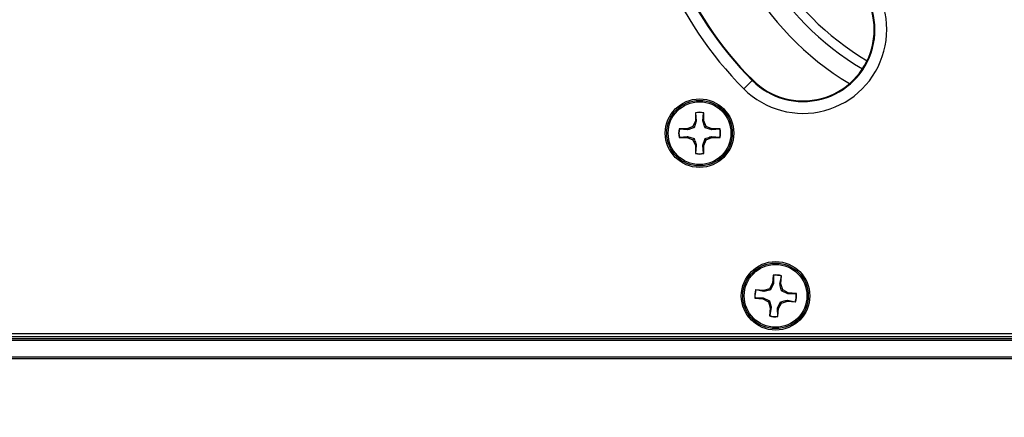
# Model space of a CAD drawing. Header units: inches. Extents: x 0.3 to 33.8, y 0.2 to 21.7.
# Tile 33 of 90: x 12.358 to 12.848, y 9.655 to 9.853. Entities that reach past the tile are written whole.
import ezdxf

# ---------------------------------------------------------------- set-up
doc = ezdxf.new("R2010")
doc.units = ezdxf.units.IN
doc.header["$MEASUREMENT"] = 0
doc.layers.add('BORDERS', color=7, linetype='Continuous')
doc.styles.add('SLDTEXTSTYLE0', font='TXT', dxfattribs={"width": 0.75})
doc.dimstyles.new('SLDDIMSTYLE0', dxfattribs={"dimtxt": 0.1377952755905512, "dimasz": 0.14, "dimexe": 0, "dimexo": 0.0625, "dimgap": 0.0344488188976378, "dimtad": 1, "dimdec": 3, "dimlfac": 10, "dimrnd": 1e-09, "dimzin": 4, "dimdsep": 46, "dimtxsty": 'SLDTEXTSTYLE0', "dimblk1": 'CLOSED', "dimblk2": 'CLOSED', "dimsah": 1, "dimcen": 0.09, "dimadec": 0, "dimazin": 1, "dimtfac": 1, "dimtdec": 3, "dimtofl": 0, "dimtmove": 0, "dimatfit": 3, "dimldrblk": 'CLOSED', "dimfxl": 0, "dimfrac": 2, "dimtolj": 1, "dimtzin": 12, "dimarcsym": 0})

# ---------------------------------------------------------------- blocks, each defined once
blk = doc.blocks.new('_Closed')
at = {"color": 0, "linetype": 'ByBlock', "lineweight": -2}
for p, q in [((-1, 0.166667), (0, 0)), ((-1, 0.166667), (-1, -0.166667)), ((0, 0), (-1, -0.166667)), ((0, 0), (-1, 0))]:
    blk.add_line(p, q, dxfattribs=at)
blk = doc.blocks.new('_D_1')
at = {"layer": 'BORDERS'}
for p, q in [((11.70705901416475, 9.657362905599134), (11.70705901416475, 9.117800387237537)), ((13.32205901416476, 9.654237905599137), (13.32205901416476, 9.117800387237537)), ((12.31489577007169, 9.582087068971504), (12.27291127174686, 9.582087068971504)), ((12.27291127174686, 9.582087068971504), (12.27291127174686, 9.3633370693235)), ((12.77306508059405, 9.5820870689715), (12.81504957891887, 9.5820870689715)), ((12.81504957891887, 9.5820870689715), (12.81504957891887, 9.363337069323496)), ((12.27291127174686, 9.3633370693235), (12.31489577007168, 9.3633370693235)), ((12.81504957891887, 9.363337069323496), (12.77306508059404, 9.363337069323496)), ((13.32205901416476, 9.157170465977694), (11.70705901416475, 9.157170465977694))]:
    blk.add_line(p, q, dxfattribs=at)
at = {"layer": 'BORDERS', "xscale": 0.14, "yscale": 0.14, "rotation": 180.0000000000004}
blk.add_blockref('_Closed', (11.70705901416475, 9.157170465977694, 0.1940375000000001), dxfattribs=at)
at = {"layer": 'BORDERS', "xscale": 0.14, "yscale": 0.14}
blk.add_blockref('_Closed', (13.32205901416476, 9.157170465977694, 0.1940375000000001), dxfattribs=at)
at = {"layer": 'BORDERS', "char_height": 0.1377952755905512, "attachment_point": 1, "style": 'SLDTEXTSTYLE0'}
for s, insert in [('410.2', (12.31489577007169, 9.540964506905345)), ('16.150', (12.26398804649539, 9.334797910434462))]:
    blk.add_mtext(s, dxfattribs=dict(at, insert=insert))

msp = doc.modelspace()

# ---------------------------------------------------------------- linework, layer by layer
at = {"color": 7, "linetype": 'Continuous', "lineweight": 25}
for p, q in [((12.72292965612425, 9.822603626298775), (12.71876971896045, 9.81844368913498)), ((12.72317613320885, 9.822850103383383), (12.72292965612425, 9.822603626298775)), ((12.69464922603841, 9.806593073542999), (12.69464922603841, 9.802538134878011)), ((12.69472581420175, 9.806451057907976), (12.69464922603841, 9.806593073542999)), ((12.69472581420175, 9.806451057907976), (12.69512812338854, 9.802442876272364)), ((12.69833032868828, 9.802442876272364), (12.69873263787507, 9.806451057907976)), ((12.69873263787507, 9.806451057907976), (12.69880922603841, 9.806593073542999)), ((12.69880922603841, 9.802538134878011), (12.69880922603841, 9.806593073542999)), ((12.69464922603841, 9.802538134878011), (12.69346156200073, 9.799670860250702)), ((12.69512812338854, 9.802442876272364), (12.69401356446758, 9.79911885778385)), ((12.69512812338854, 9.802442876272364), (12.69464922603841, 9.802538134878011)), ((12.69833032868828, 9.802442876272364), (12.69880922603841, 9.802538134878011)), ((12.69999689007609, 9.799670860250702), (12.69880922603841, 9.802538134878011)), ((12.69059428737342, 9.798483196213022), (12.68653934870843, 9.798483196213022)), ((12.68668136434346, 9.798406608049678), (12.68653934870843, 9.798483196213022)), ((12.69068954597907, 9.798004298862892), (12.68668136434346, 9.798406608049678)), ((12.69346156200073, 9.799670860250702), (12.69059428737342, 9.798483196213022)), ((12.69068954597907, 9.798004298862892), (12.69059428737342, 9.798483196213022)), ((12.69401356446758, 9.79911885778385), (12.69346156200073, 9.799670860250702)), ((12.69944488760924, 9.79911885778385), (12.69999689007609, 9.799670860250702)), ((12.70276890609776, 9.798004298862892), (12.69944488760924, 9.79911885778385)), ((12.7028641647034, 9.798483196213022), (12.69999689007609, 9.799670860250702)), ((12.70276890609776, 9.798004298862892), (12.7028641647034, 9.798483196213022)), ((12.70677708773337, 9.798406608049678), (12.70276890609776, 9.798004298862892)), ((12.70691910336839, 9.798483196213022), (12.7028641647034, 9.798483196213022)), ((12.70677708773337, 9.798406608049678), (12.70691910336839, 9.798483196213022)), ((12.68668136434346, 9.794399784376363), (12.68653934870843, 9.794323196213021)), ((12.68653934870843, 9.794323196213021), (12.69059428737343, 9.794323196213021)), ((12.68668136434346, 9.794399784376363), (12.69068954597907, 9.79480209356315)), ((12.69068954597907, 9.79480209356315), (12.69059428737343, 9.794323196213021)), ((12.69059428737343, 9.794323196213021), (12.69346156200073, 9.793135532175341)), ((12.69068954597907, 9.79480209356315), (12.69401356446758, 9.793687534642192)), ((12.69401356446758, 9.793687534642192), (12.69346156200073, 9.793135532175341)), ((12.69346156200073, 9.793135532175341), (12.69464922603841, 9.790268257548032)), ((12.69512812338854, 9.790363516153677), (12.69464922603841, 9.790268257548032)), ((12.69464922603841, 9.790268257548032), (12.69464922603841, 9.786213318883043)), ((12.69512812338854, 9.790363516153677), (12.69472581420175, 9.786355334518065)), ((12.69833032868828, 9.790363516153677), (12.69944488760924, 9.793687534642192)), ((12.69833032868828, 9.790363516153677), (12.69880922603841, 9.790268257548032)), ((12.69873263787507, 9.786355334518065), (12.69833032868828, 9.790363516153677)), ((12.69880922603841, 9.790268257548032), (12.69999689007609, 9.793135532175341)), ((12.69880922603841, 9.786213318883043), (12.69880922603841, 9.790268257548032)), ((12.69944488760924, 9.793687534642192), (12.69999689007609, 9.793135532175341)), ((12.69999689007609, 9.793135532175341), (12.7028641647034, 9.794323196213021)), ((12.70276890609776, 9.79480209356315), (12.7028641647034, 9.794323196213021)), ((12.70276890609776, 9.79480209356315), (12.70677708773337, 9.794399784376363)), ((12.7028641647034, 9.794323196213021), (12.70691910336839, 9.794323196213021)), ((12.70677708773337, 9.794399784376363), (12.70691910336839, 9.794323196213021)), ((12.69472581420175, 9.786355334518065), (12.69464922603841, 9.786213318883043)), ((12.69873263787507, 9.786355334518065), (12.69880922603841, 9.786213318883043)), ((12.73305520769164, 9.721783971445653), (12.73160750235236, 9.719038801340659)), ((12.73352324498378, 9.721644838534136), (12.73210609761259, 9.718438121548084)), ((12.73343015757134, 9.725821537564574), (12.73305520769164, 9.721783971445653)), ((12.73352324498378, 9.721644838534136), (12.73305520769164, 9.721783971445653)), ((12.7334932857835, 9.725673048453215), (12.73343015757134, 9.725821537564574)), ((12.7334932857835, 9.725673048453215), (12.73352324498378, 9.721644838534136)), ((12.73671173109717, 9.721348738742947), (12.73748294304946, 9.725302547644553)), ((12.73719738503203, 9.721399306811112), (12.73757233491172, 9.725436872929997)), ((12.73748294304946, 9.725302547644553), (12.73757233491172, 9.725436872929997)), ((12.72864269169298, 9.718121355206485), (12.72460512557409, 9.718496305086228)), ((12.72473945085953, 9.718406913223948), (12.72460512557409, 9.718496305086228)), ((12.72869325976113, 9.71763570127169), (12.72473945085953, 9.718406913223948)), ((12.73160750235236, 9.719038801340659), (12.72864269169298, 9.718121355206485)), ((12.72869325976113, 9.71763570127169), (12.72864269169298, 9.718121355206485)), ((12.73210609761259, 9.718438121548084), (12.73160750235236, 9.719038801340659)), ((12.73671173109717, 9.721348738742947), (12.73719738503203, 9.721399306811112)), ((12.73811483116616, 9.718434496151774), (12.73719738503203, 9.721399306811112)), ((12.73751415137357, 9.717935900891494), (12.73811483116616, 9.718434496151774)), ((12.74072086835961, 9.716518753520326), (12.73751415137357, 9.717935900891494)), ((12.74086000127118, 9.716986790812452), (12.73811483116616, 9.718434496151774)), ((12.74072086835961, 9.716518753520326), (12.74086000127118, 9.716986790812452)), ((12.74489756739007, 9.716611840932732), (12.74086000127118, 9.716986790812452)), ((12.72436895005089, 9.714417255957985), (12.72422046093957, 9.714354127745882)), ((12.72422046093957, 9.714354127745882), (12.72825802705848, 9.71397917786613)), ((12.72436895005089, 9.714417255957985), (12.72839715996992, 9.714447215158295)), ((12.72839715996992, 9.714447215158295), (12.72825802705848, 9.71397917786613)), ((12.72825802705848, 9.71397917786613), (12.73100319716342, 9.71253147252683)), ((12.72839715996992, 9.714447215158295), (12.73160387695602, 9.713030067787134)), ((12.73160387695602, 9.713030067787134), (12.73100319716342, 9.71253147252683)), ((12.73100319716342, 9.71253147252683), (12.73192064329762, 9.709566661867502)), ((12.73559478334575, 9.709321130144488), (12.73701193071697, 9.712527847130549)), ((12.73606282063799, 9.709181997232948), (12.73751052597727, 9.71192716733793)), ((12.73701193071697, 9.712527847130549), (12.73751052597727, 9.71192716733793)), ((12.73751052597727, 9.71192716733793), (12.74047533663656, 9.712844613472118)), ((12.74042476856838, 9.713330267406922), (12.74047533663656, 9.712844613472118)), ((12.74042476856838, 9.713330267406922), (12.74437857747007, 9.712559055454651)), ((12.74047533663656, 9.712844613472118), (12.74451290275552, 9.712469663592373)), ((12.74474907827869, 9.716548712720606), (12.74072086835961, 9.716518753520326)), ((12.74437857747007, 9.712559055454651), (12.74451290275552, 9.712469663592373)), ((12.74474907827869, 9.716548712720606), (12.74489756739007, 9.716611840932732)), ((12.73192064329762, 9.709566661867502), (12.7315456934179, 9.705529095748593)), ((12.73240629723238, 9.7096172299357), (12.73163508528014, 9.705663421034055)), ((12.73240629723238, 9.7096172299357), (12.73192064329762, 9.709566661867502)), ((12.73559478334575, 9.709321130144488), (12.73606282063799, 9.709181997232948)), ((12.73562474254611, 9.705292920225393), (12.73559478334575, 9.709321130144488)), ((12.73568787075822, 9.705144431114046), (12.73606282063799, 9.709181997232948)), ((12.73163508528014, 9.705663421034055), (12.7315456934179, 9.705529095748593)), ((12.73562474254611, 9.705292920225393), (12.73568787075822, 9.705144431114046)), ((3.732059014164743, 9.695232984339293), (13.31205901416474, 9.695232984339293)), ((3.732059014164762, 9.694232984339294), (13.31205901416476, 9.694232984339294)), ((13.31205901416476, 9.693232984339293), (3.732059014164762, 9.693232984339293)), ((11.71349362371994, 9.696732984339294), (13.30562440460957, 9.696732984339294)), ((3.732059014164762, 9.685232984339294), (13.31205901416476, 9.685232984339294)), ((13.31205901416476, 9.684232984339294), (3.732059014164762, 9.684232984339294))]:
    msp.add_line(p, q, dxfattribs=at)
for centre, radius in [((12.69672922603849, 9.79640319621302), 0.01704854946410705), ((12.69672922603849, 9.79640319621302), 0.01630572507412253), ((12.69672922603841, 9.79640319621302), 0.01560000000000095), ((12.73455901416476, 9.715482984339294), 0.01704854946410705), ((12.73455901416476, 9.715482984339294), 0.01630572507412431), ((12.73455901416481, 9.715482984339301), 0.01560000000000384)]:
    msp.add_circle(centre, radius, dxfattribs=at)
for centre, radius, start, end in [((12.84705901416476, 9.946732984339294), 0.181428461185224, 134.9999999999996, 225.0000000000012), ((12.84705901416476, 9.946732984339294), 0.1755454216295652, 134.9999999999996, 225.0000000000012), ((12.84705901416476, 9.946732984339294), 0.1751968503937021, 134.9999999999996, 225.0000000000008), ((12.84705901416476, 9.946732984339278), 0.1467276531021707, 121.0653816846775, 238.9346183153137), ((12.84705901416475, 9.946732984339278), 0.1371010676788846, 120.3354074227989, 239.6645925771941), ((12.84705901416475, 9.946732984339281), 0.132458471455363, 120.3598961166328, 239.640103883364), ((12.74823109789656, 9.847905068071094), 0.0416646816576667, 225.0000000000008, 45.00000000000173), ((12.74823109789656, 9.847905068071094), 0.03578164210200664, 225.0000000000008, 45.00000000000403), ((12.74823109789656, 9.847905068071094), 0.03543307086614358, 224.9999999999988, 45), ((12.69672922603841, 9.79640319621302), 0.01040000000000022, 78.46304096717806, 101.5369590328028), ((12.69672922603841, 9.79640319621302), 0.01024564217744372, 78.72384933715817, 101.2761506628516), ((12.69672922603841, 9.79640319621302), 0.01040000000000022, 168.4630409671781, 191.5369590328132), ((12.69672922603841, 9.79640319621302), 0.01024564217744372, 168.7238493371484, 191.2761506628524), ((12.69672922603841, 9.79640319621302), 0.01024564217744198, 348.7238493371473, 11.27615066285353), ((12.69672922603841, 9.79640319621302), 0.01040000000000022, 348.4630409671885, 11.53695903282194), ((12.69672922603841, 9.79640319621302), 0.01039999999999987, 258.4630409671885, 281.5369590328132), ((12.69672922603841, 9.79640319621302), 0.01024564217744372, 258.7238493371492, 281.2761506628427), ((12.73455901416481, 9.715482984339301), 0.01040000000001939, 73.15746670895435, 96.23138477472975), ((12.7345590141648, 9.715482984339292), 0.01024564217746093, 73.41827507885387, 95.97057640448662), ((12.73455901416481, 9.715482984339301), 0.0104000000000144, 163.1574667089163, 186.2313847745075), ((12.7345590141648, 9.715482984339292), 0.01024564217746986, 163.4182750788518, 185.97057640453), ((12.7345590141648, 9.715482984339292), 0.0102456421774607, 343.4182750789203, 5.970576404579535), ((12.73455901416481, 9.715482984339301), 0.01040000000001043, 343.1574667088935, 6.231384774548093), ((12.73455901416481, 9.715482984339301), 0.01039999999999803, 253.1574667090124, 276.2313847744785), ((12.7345590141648, 9.715482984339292), 0.01024564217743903, 253.4182750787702, 275.9705764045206)]:
    msp.add_arc(centre, radius, start, end, dxfattribs=at)
for points, knots in [([(12.69944488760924, 9.79911885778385), (12.69915725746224, 9.799947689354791), (12.69874958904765, 9.801122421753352), (12.69842569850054, 9.80214251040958), (12.69833032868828, 9.802442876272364)], [0, 0, 0, 0, 0.7055492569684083, 1, 1, 1, 1]), ([(12.69401356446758, 9.79911885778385), (12.69318473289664, 9.798831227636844), (12.69201000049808, 9.798423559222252), (12.69098991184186, 9.798099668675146), (12.69068954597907, 9.798004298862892)], [0, 0, 0, 0, 0.7055492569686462, 1, 1, 1, 1]), ([(12.69401356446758, 9.793687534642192), (12.69430119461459, 9.79285870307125), (12.69470886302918, 9.79168397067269), (12.69503275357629, 9.790663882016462), (12.69512812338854, 9.790363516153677)], [0, 0, 0, 0, 0.7055492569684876, 1, 1, 1, 1]), ([(12.69944488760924, 9.793687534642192), (12.70027371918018, 9.793975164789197), (12.70144845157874, 9.79438283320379), (12.70246854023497, 9.794706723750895), (12.70276890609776, 9.79480209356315)], [0, 0, 0, 0, 0.7055492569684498, 1, 1, 1, 1]), ([(12.73210609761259, 9.718438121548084), (12.73125422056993, 9.71822836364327), (12.73004682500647, 9.717931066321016), (12.72900115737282, 9.717702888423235), (12.72869325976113, 9.71763570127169)], [0, 0, 0, 0, 0.7055492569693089, 1, 1, 1, 1]), ([(12.73751415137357, 9.717935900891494), (12.73730439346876, 9.718787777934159), (12.73700709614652, 9.719995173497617), (12.73677891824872, 9.721040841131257), (12.73671173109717, 9.721348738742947)], [0, 0, 0, 0, 0.7055492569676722, 1, 1, 1, 1]), ([(12.73160387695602, 9.713030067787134), (12.73181363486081, 9.712178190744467), (12.73211093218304, 9.710970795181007), (12.73233911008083, 9.709925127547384), (12.73240629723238, 9.7096172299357)], [0, 0, 0, 0, 0.7055492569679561, 1, 1, 1, 1]), ([(12.73701193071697, 9.712527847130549), (12.73786380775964, 9.712737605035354), (12.73907120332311, 9.71303490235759), (12.74011687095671, 9.713263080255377), (12.74042476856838, 9.713330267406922)], [0, 0, 0, 0, 0.7055492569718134, 1, 1, 1, 1])]:
    msp.add_open_spline(points, degree=3, knots=knots, dxfattribs=at)

# ---------------------------------------------------------------- dimensions: what is measured, and where the dimension line sits
at = {"layer": 'BORDERS'}
dim = msp.add_linear_dim(base=(11.70705901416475, 9.157170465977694), p1=(13.32205901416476, 9.693607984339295), p2=(11.70705901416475, 9.696732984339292), dimstyle='SLDDIMSTYLE0', dxfattribs=at)
dim.commit()
dim.dimension.update_dxf_attribs({"geometry": '_D_1', "text_midpoint": (12.54398041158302, 9.157170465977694), "dimtype": 160})

doc.saveas('drawing.dxf')
